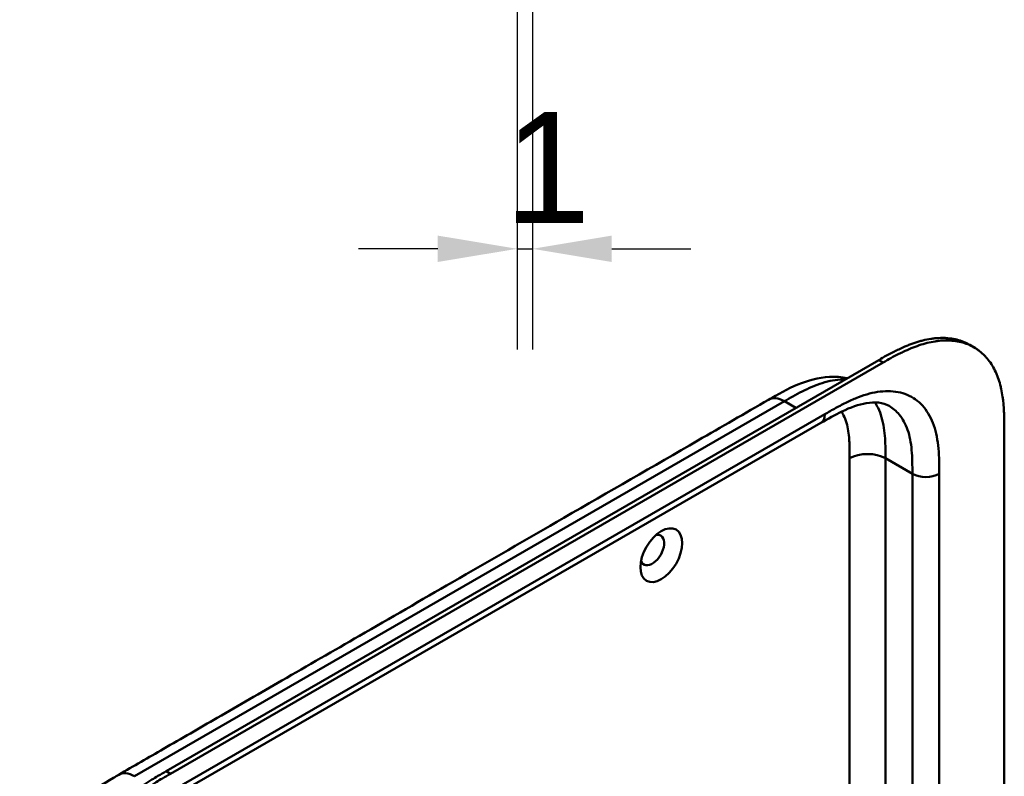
# Model space of a CAD drawing. Header units: millimetres. Extents: x 20 to 833, y 20 to 574.
# Tile 9 of 12: x 391 to 454, y 213 to 261. Entities that reach past the tile are written whole.
import ezdxf

# ---------------------------------------------------------------- set-up
doc = ezdxf.new("R2010")
doc.units = ezdxf.units.MM
doc.header["$LTSCALE"] = 2
for name, color, linetype, lineweight in [('Bemaßungen(DIN)', 7, 'Continuous', 25), ('Sichtbare Kanten(DIN)', 7, 'Continuous', 50), ('Sichtbare tangentiale Kanten(DIN)', 7, 'Continuous', 50)]:
    doc.layers.add(name, color=color, linetype=linetype, lineweight=lineweight)
doc.styles.add('STANDARD-DIN~0', font='arial.ttf')
doc.dimstyles.new('CAD-LAN', dxfattribs={"dimscale": 2, "dimtxt": 3.5, "dimasz": 2.5, "dimexe": 3.175, "dimexo": 0, "dimgap": 0.8, "dimtad": 1, "dimrnd": 1e-08, "dimtxsty": 'STANDARD-DIN~0', "dimcen": 0.09, "dimdle": 10, "dimclrd": 250, "dimclre": 250, "dimclrt": 250, "dimadec": 0, "dimazin": 2, "dimtfac": 1, "dimtmove": 0, "dimatfit": 3, "dimfxl": 1, "dimtolj": 1, "dimtzin": 0, "dimlwd": 25, "dimlwe": 25, "dimarcsym": 0})

# ---------------------------------------------------------------- blocks, each defined once
blk = doc.blocks.new('*D19')
at = {"layer": 'Bemaßungen(DIN)', "color": 250, "linetype": 'Continuous', "lineweight": 25, "true_color": 0x3f3f3f, "transparency": 16777216}
for p, q in [((422.833, 266.321), (422.833, 239.971)), ((423.803, 266.321), (423.803, 239.971)), ((417.833, 246.321), (412.833, 246.321)), ((422.833, 246.321), (423.803, 246.321)), ((428.803, 246.321), (433.803, 246.321))]:
    blk.add_line(p, q, dxfattribs=at)
at = {"layer": 'Bemaßungen(DIN)', "color": 250, "linetype": 'Continuous', "true_color": 0x3f3f3f, "transparency": 16777216}
for points in [[(417.833, 247.154), (417.833, 245.488), (422.833, 246.321)], [(428.803, 247.154), (428.803, 245.488), (423.803, 246.321)]]:
    blk.add_solid(points, dxfattribs=at)
at = {"layer": 'Defpoints', "color": 0, "linetype": 'Continuous', "transparency": 16777216}
for p in [(422.833, 266.321), (423.803, 266.321), (423.803, 246.321)]:
    blk.add_point(p, dxfattribs=at)
at = {"layer": 'Bemaßungen(DIN)', "color": 250, "linetype": 'Continuous', "lineweight": 25, "true_color": 0x3f3f3f, "transparency": 16777216, "insert": (422.028, 254.95), "char_height": 7, "attachment_point": 1, "style": 'STANDARD-DIN~0'}
blk.add_mtext('\\A1;1', dxfattribs=at)

msp = doc.modelspace()

# ---------------------------------------------------------------- linework, layer by layer
at = {"layer": 'Sichtbare Kanten(DIN)'}
for p, q in [((451.658, 240.1), (451.384, 240.259)), ((400.694, 213.352), (445.645, 239.303)), ((445.919, 239.145), (400.969, 213.193)), ((441.994, 235.33), (401.003, 211.664)), ((441.994, 235.33), (441.994, 235.33)), ((453.567, 234.813), (453.567, 172.292))]:
    msp.add_line(p, q, dxfattribs=at)
msp.add_ellipse((431.929, 226.986), major_axis=(0.93, 1.611), ratio=0.57735, dxfattribs=at)
msp.add_ellipse((431.363, 227.312), major_axis=(-0.53, -0.918), ratio=0.57735, start_param=5.827281, end_param=9.880682, dxfattribs=at)
for points, knots in [([(445.645, 239.303), (445.81, 239.398), (446.143, 239.586), (446.565, 239.809), (446.988, 240.016), (447.329, 240.167), (447.754, 240.334), (448.094, 240.448), (448.515, 240.562), (448.849, 240.63), (449.259, 240.684), (449.581, 240.701), (449.973, 240.689), (450.276, 240.653), (450.642, 240.573), (450.922, 240.483), (451.19, 240.365), (451.319, 240.296), (451.384, 240.259)], [-0.9999899, -0.9999899, -0.9999899, -0.9999899, -0.9592928, -0.9185956, -0.8982471, -0.8575499, -0.8372014, -0.7965042, -0.7761556, -0.7354585, -0.7151099, -0.6744128, -0.6540642, -0.613367, -0.5930185, -0.5523213, -0.5319728, -0.5110051, -0.5110051, -0.5110051, -0.5110051]), ([(453.567, 234.813), (453.567, 234.994), (453.567, 235.358), (453.557, 235.815), (453.535, 236.268), (453.506, 236.626), (453.451, 237.064), (453.39, 237.406), (453.292, 237.817), (453.194, 238.133), (453.047, 238.506), (452.909, 238.788), (452.711, 239.115), (452.533, 239.355), (452.287, 239.628), (452.071, 239.822), (451.779, 240.034), (451.528, 240.178), (451.196, 240.324), (450.916, 240.415), (450.551, 240.495), (450.247, 240.531), (449.855, 240.543), (449.533, 240.525), (449.123, 240.472), (448.789, 240.403), (448.368, 240.289), (448.028, 240.175), (447.603, 240.009), (447.263, 239.858), (446.839, 239.65), (446.418, 239.428), (446.085, 239.24), (445.919, 239.145)], [0.0232584, 0.0232584, 0.0232584, 0.0232584, 0.0639556, 0.1046527, 0.1250013, 0.1656984, 0.186047, 0.2267442, 0.2470927, 0.2877899, 0.3081384, 0.3488356, 0.3691842, 0.4098813, 0.4302299, 0.470927, 0.4912756, 0.5319728, 0.5523213, 0.5930185, 0.613367, 0.6540642, 0.6744128, 0.7151099, 0.7354585, 0.7761556, 0.7965042, 0.8372014, 0.8575499, 0.8982471, 0.9185956, 0.9592928, 0.9999899, 0.9999899, 0.9999899, 0.9999899]), ([(438.696, 236.795), (439.283, 237.133), (439.898, 237.484), (441.177, 238.017), (441.853, 238.204), (442.911, 238.262), (443.293, 238.238), (443.664, 238.16)], [0.000002, 0.000002, 0.000002, 0.000002, 0.622303, 0.622303, 1.24387, 1.24387, 1.58779, 1.58779, 1.58779, 1.58779]), ([(397.706, 213.129), (398.649, 213.673), (399.592, 214.217), (401.666, 215.415), (402.797, 216.068), (405.286, 217.505), (406.644, 218.289), (409.631, 220.014), (411.26, 220.954), (414.844, 223.023), (416.799, 224.152), (421.1, 226.635), (423.446, 227.99), (428.607, 230.97), (431.422, 232.595), (435.724, 235.078), (437.21, 235.937), (438.696, 236.795)], [0.000002, 0.000002, 0.000002, 0.000002, 1, 1, 2.2, 2.2, 3.64, 3.64, 5.368, 5.368, 7.4416, 7.4416, 9.92992, 9.92992, 12.915904, 12.915904, 14.492315, 14.492315, 14.492315, 14.492315]), ([(446.301, 236.402), (446.112, 236.511), (445.89, 236.584), (445.399, 236.637), (445.14, 236.628), (444.397, 236.502), (443.866, 236.315), (442.89, 235.845), (442.445, 235.59), (441.994, 235.33)], [0, 0, 0, 0, 0.452595, 0.452595, 0.832647, 0.832647, 1.444151, 1.444151, 1.923175, 1.923175, 1.923175, 1.923175]), ([(391.463, 202.724), (391.463, 203.199), (391.464, 203.701), (391.541, 204.7), (391.61, 205.2), (391.906, 206.508), (392.21, 207.338), (392.959, 208.795), (393.39, 209.452), (394.352, 210.639), (394.896, 211.179), (396.083, 212.15), (396.741, 212.567), (397.483, 213), (397.595, 213.065), (397.706, 213.129)], [0, 0, 0, 0, 0.436896, 0.436896, 0.842838, 0.842838, 1.49715, 1.49715, 2.073353, 2.073353, 2.662039, 2.662039, 3.316728, 3.316728, 3.434626, 3.434626, 3.434626, 3.434626]), ([(392.764, 200.025), (392.764, 200.123), (392.764, 200.318), (392.766, 200.565), (392.769, 200.814), (392.774, 201.016), (392.784, 201.271), (392.794, 201.477), (392.816, 201.789), (392.844, 202.106), (392.898, 202.537), (392.949, 202.865), (393.011, 203.197), (393.057, 203.42), (393.121, 203.7), (393.178, 203.926), (393.255, 204.209), (393.322, 204.436), (393.43, 204.778), (393.548, 205.12), (393.744, 205.633), (393.938, 206.086), (394.202, 206.646), (394.431, 207.089), (394.736, 207.633), (394.996, 208.058), (395.337, 208.577), (395.623, 208.98), (395.995, 209.466), (396.304, 209.841), (396.66, 210.245), (396.903, 210.504), (397.15, 210.754), (397.316, 210.916), (397.567, 211.153), (397.82, 211.38), (398.161, 211.668), (398.419, 211.872), (398.678, 212.068), (398.851, 212.194), (399.067, 212.346), (399.239, 212.463), (399.455, 212.605), (399.627, 212.716), (399.886, 212.876), (400.228, 213.082), (400.525, 213.254), (400.694, 213.352)], [-0.9999979, -0.9999979, -0.9999979, -0.9999979, -0.9791648, -0.9583317, -0.9479152, -0.9270821, -0.9166655, -0.8958324, -0.8854159, -0.8541662, -0.8333331, -0.8020835, -0.791667, -0.7708339, -0.7604173, -0.7395842, -0.7291677, -0.7083346, -0.697918, -0.6666684, -0.6458353, -0.6041691, -0.583336, -0.5416699, -0.5208368, -0.4791706, -0.4583375, -0.4166713, -0.3958382, -0.354172, -0.3333389, -0.3020893, -0.2916727, -0.2708397, -0.2604231, -0.2291735, -0.2083404, -0.1770907, -0.1666742, -0.1458411, -0.1354246, -0.1145915, -0.1041749, -0.0833418, -0.0729253, -0.0416756, -0.0000095, -0.0000095, -0.0000095, -0.0000095]), ([(400.969, 213.193), (400.8, 213.096), (400.503, 212.924), (400.16, 212.718), (399.902, 212.557), (399.729, 212.447), (399.514, 212.305), (399.341, 212.187), (399.125, 212.035), (398.952, 211.91), (398.694, 211.714), (398.436, 211.51), (398.095, 211.222), (397.841, 210.995), (397.59, 210.758), (397.424, 210.595), (397.178, 210.345), (396.935, 210.087), (396.578, 209.683), (396.27, 209.308), (395.898, 208.821), (395.612, 208.418), (395.27, 207.9), (395.011, 207.474), (394.705, 206.931), (394.477, 206.488), (394.212, 205.928), (394.019, 205.474), (393.823, 204.962), (393.704, 204.62), (393.596, 204.278), (393.529, 204.051), (393.452, 203.767), (393.395, 203.542), (393.331, 203.261), (393.285, 203.038), (393.224, 202.707), (393.172, 202.378), (393.119, 201.948), (393.09, 201.631), (393.069, 201.318), (393.058, 201.112), (393.048, 200.857), (393.044, 200.656), (393.04, 200.407), (393.038, 200.16), (393.038, 199.964), (393.038, 199.867)], [0.0000095, 0.0000095, 0.0000095, 0.0000095, 0.0416756, 0.0729253, 0.0833418, 0.1041749, 0.1145915, 0.1354246, 0.1458411, 0.1666742, 0.1770907, 0.2083404, 0.2291735, 0.2604231, 0.2708397, 0.2916727, 0.3020893, 0.3333389, 0.354172, 0.3958382, 0.4166713, 0.4583375, 0.4791706, 0.5208368, 0.5416699, 0.583336, 0.6041691, 0.6458353, 0.6666684, 0.697918, 0.7083346, 0.7291677, 0.7395842, 0.7604173, 0.7708339, 0.791667, 0.8020835, 0.8333331, 0.8541662, 0.8854159, 0.8958324, 0.9166655, 0.9270821, 0.9479152, 0.9583317, 0.9791648, 0.9999979, 0.9999979, 0.9999979, 0.9999979])]:
    msp.add_open_spline(points, degree=3, knots=knots, dxfattribs=at)
msp.add_open_spline([(446.301, 236.402), (446.301, 236.402), (446.301, 236.402), (446.301, 236.402)], degree=3, dxfattribs=at)
at = {"layer": 'Sichtbare tangentiale Kanten(DIN)'}
for p, q in [((445.919, 239.145), (445.645, 239.303)), ((398.706, 213.03), (439.696, 236.696)), ((439.696, 236.696), (440.412, 236.282)), ((438.615, 236.071), (438.615, 236.071)), ((440.037, 236.499), (440.037, 236.499)), ((401.252, 212.213), (442.242, 235.879)), ((443.809, 209.136), (443.809, 233.098)), ((446.071, 211.796), (446.071, 233.098)), ((447.768, 232.118), (446.071, 233.098)), ((447.768, 170.25), (447.768, 232.118)), ((449.465, 232.118), (449.465, 170.25)), ((400.969, 213.193), (400.694, 213.352))]:
    msp.add_line(p, q, dxfattribs=at)
for points, knots in [([(443.513, 238.073), (443.47, 238.074), (443.426, 238.074), (443.383, 238.074), (443.175, 238.071), (442.959, 238.05), (442.737, 238.011), (442.524, 237.973), (442.305, 237.918), (442.083, 237.848), (441.871, 237.781), (441.657, 237.701), (441.441, 237.609), (441.237, 237.522), (441.03, 237.424), (440.823, 237.319), (440.628, 237.22), (440.432, 237.114), (440.238, 237.005), (440.055, 236.903), (439.874, 236.798), (439.696, 236.696)], [2.383213, 2.383213, 2.383213, 2.383213, 2.434392, 2.434392, 2.434392, 2.678279, 2.678279, 2.678279, 2.91346, 2.91346, 2.91346, 3.137965, 3.137965, 3.137965, 3.350817, 3.350817, 3.350817, 3.551822, 3.551822, 3.551822, 3.741304, 3.741304, 3.741304, 3.741304]), ([(442.242, 235.879), (442.47, 236.011), (442.936, 236.279), (443.65, 236.654), (444.363, 236.966), (445.301, 237.272), (446.426, 237.407), (447.612, 237.121), (448.555, 236.381), (449.074, 235.418), (449.32, 234.485), (449.425, 233.722), (449.465, 232.917), (449.465, 232.38), (449.465, 232.118)], [0, 0, 0, 0, 0.243503, 0.487004, 0.730505, 0.974007, 1.461009, 1.948012, 2.435015, 2.922018, 3.165519, 3.40902, 3.652522, 3.896023, 3.896023, 3.896023, 3.896023]), ([(446.071, 233.098), (446.071, 233.294), (446.071, 233.497), (446.065, 233.921), (446.058, 234.141), (446.029, 234.586), (446.006, 234.81), (445.937, 235.253), (445.89, 235.471), (445.768, 235.892), (445.691, 236.094), (445.54, 236.402), (445.473, 236.518), (445.401, 236.626)], [0, 0, 0, 0, 0.183196, 0.183196, 0.378667, 0.378667, 0.587199, 0.587199, 0.80915, 0.80915, 1.04412, 1.04412, 1.203268, 1.203268, 1.203268, 1.203268]), ([(443.809, 233.098), (443.809, 233.175), (443.809, 233.252), (443.808, 233.329), (443.808, 233.376), (443.808, 233.422), (443.808, 233.469), (443.808, 233.492), (443.807, 233.516), (443.807, 233.539), (443.807, 233.586), (443.806, 233.633), (443.806, 233.679), (443.805, 233.704), (443.805, 233.728), (443.804, 233.753), (443.804, 233.778), (443.803, 233.802), (443.803, 233.827), (443.801, 233.876), (443.8, 233.925), (443.798, 233.975), (443.795, 234.074), (443.79, 234.167), (443.784, 234.263), (443.784, 234.265), (443.783, 234.268), (443.783, 234.27), (443.77, 234.464), (443.752, 234.646), (443.725, 234.822), (443.724, 234.825), (443.724, 234.828), (443.723, 234.83), (443.696, 235.008), (443.659, 235.179), (443.612, 235.341), (443.612, 235.342), (443.611, 235.343), (443.611, 235.344), (443.563, 235.509), (443.504, 235.665), (443.434, 235.807), (443.394, 235.889), (443.349, 235.968), (443.301, 236.043)], [0, 0, 0, 0, 0.070602, 0.070602, 0.070602, 0.113735, 0.113735, 0.113735, 0.135301, 0.135301, 0.135301, 0.178433, 0.178433, 0.178433, 0.201293, 0.201293, 0.201293, 0.224154, 0.224154, 0.224154, 0.269874, 0.269874, 0.269874, 0.359119, 0.359119, 0.359119, 0.361315, 0.361315, 0.361315, 0.541668, 0.541668, 0.541668, 0.544386, 0.544386, 0.544386, 0.726184, 0.726184, 0.726184, 0.727511, 0.727511, 0.727511, 0.9126, 0.9126, 0.9126, 1.019593, 1.019593, 1.019593, 1.019593]), ([(447.768, 232.118), (447.768, 232.38), (447.768, 232.897), (447.731, 233.628), (447.638, 234.299), (447.426, 235.101), (447.016, 235.861), (446.542, 236.263), (446.301, 236.402)], [0, 0, 0, 0, 0.243501, 0.487003, 0.730504, 0.974005, 1.461008, 1.864608, 1.864608, 1.864608, 1.864608])]:
    msp.add_open_spline(points, degree=3, knots=knots, dxfattribs=at)
for points in [[(439.696, 236.696), (439.306, 236.921), (438.952, 236.942), (438.696, 236.795)], [(441.994, 235.33), (442.147, 235.418), (442.242, 235.609), (442.242, 235.879)], [(443.809, 233.098), (444.433, 233.459), (445.446, 233.459), (446.071, 233.098)], [(449.465, 232.118), (448.997, 231.848), (448.237, 231.848), (447.768, 232.118)], [(397.706, 213.129), (397.962, 213.277), (398.315, 213.255), (398.706, 213.03)]]:
    msp.add_open_spline(points, degree=3, dxfattribs=at)

# ---------------------------------------------------------------- dimensions: what is measured, and where the dimension line sits
at = {"layer": 'Bemaßungen(DIN)', "color": 250, "linetype": 'Continuous', "lineweight": 25, "true_color": 0x3f3f3f}
dim = msp.add_linear_dim(base=(423.803, 246.321), p1=(422.833, 266.321), p2=(423.803, 266.321), angle=180, dimstyle='CAD-LAN', override={"dimgap": 0.8, "dimdec": 0, "dimtol": 0, "dimlim": 0, "dimtp": 0, "dimtm": 0, "dimtdec": 2, "dimtofl": 1, "dimatfit": 1}, dxfattribs=at)
dim.commit()
dim.dimension.update_dxf_attribs({"geometry": '*D19', "text_midpoint": (423.318, 246.321), "dimtype": 160})

doc.saveas('drawing.dxf')
